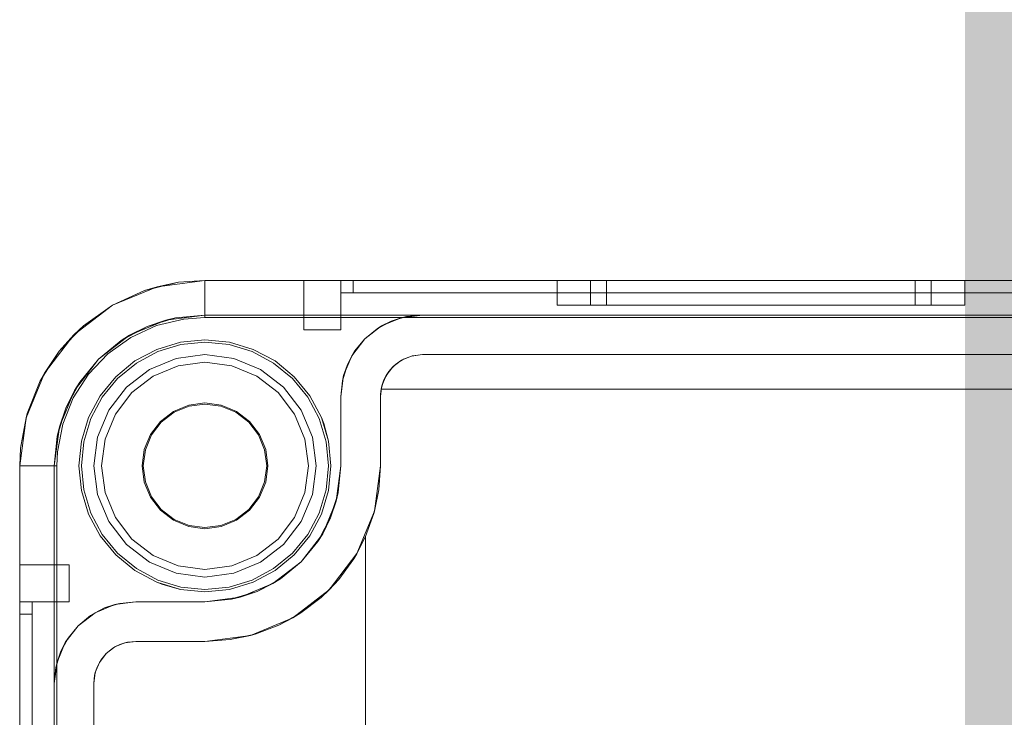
# Model space of a CAD drawing. Extents: x -620 to 300, y 62 to 1112.
# Tile 133 of 235: x 38.617 to 39.414, y 367.752 to 368.316. Entities that reach past the tile are written whole.
import ezdxf

# ---------------------------------------------------------------- set-up
doc = ezdxf.new("R2010")
doc.units = 0
doc.layers.get('0').update_dxf_attribs({"lineweight": 13})
doc.layers.add('iwb_Layout BA_Markierung', color=7, linetype='Continuous', lineweight=9, true_color=0xbadcdc)

# ---------------------------------------------------------------- blocks, each defined once
blk = doc.blocks.new('Polygon-A06CPVDVL0')
at = {"color": 0, "linetype": 'ByBlock', "lineweight": -2, "ltscale": 0.13}
blk.add_solid([(39.42985, 86.61637), (39.26277, 1083.81353), (76.50095, 86.51767), (76.50095, 1083.81353)], dxfattribs=at)
blk = doc.blocks.new('Blockreferenz-A06CPVKYL0')
at = {"color": 9, "linetype": 'ByBlock', "lineweight": -2, "ltscale": 0.13, "true_color": 0xc1c9c4}
for p, q in [((38.71836, 368.09705), (38.74608, 368.10377)), ((38.76742, 368.1053), (38.7286, 368.10019)), ((38.74608, 368.10377), (38.7286, 368.10019)), ((38.76742, 368.1053), (38.74608, 368.10377)), ((38.74608, 368.10377), (38.76742, 368.1053)), ((41.06742, 368.1053), (38.76742, 368.1053)), ((41.06742, 368.1053), (38.76742, 368.1053)), ((38.76742, 368.1053), (38.76742, 368.1053)), ((38.76742, 368.10479), (38.76742, 368.1053)), ((38.76742, 368.10327), (38.76742, 368.10479)), ((38.76742, 368.10081), (38.76742, 368.10327)), ((38.76742, 368.09747), (38.76742, 368.10081)), ((38.84844, 368.1053), (38.84742, 368.1053)), ((38.84742, 368.1053), (38.84742, 368.0653)), ((38.84742, 368.1053), (38.84742, 368.1053)), ((38.84742, 368.1053), (38.84742, 368.0653)), ((38.84742, 368.1053), (38.84844, 368.1053)), ((38.85144, 368.1053), (38.84844, 368.1053)), ((38.84844, 368.1053), (38.85144, 368.1053)), ((38.85621, 368.1053), (38.85144, 368.1053)), ((38.85144, 368.1053), (38.85621, 368.1053)), ((38.86242, 368.1053), (38.85621, 368.1053)), ((38.85621, 368.1053), (38.86242, 368.1053)), ((38.86966, 368.1053), (38.86242, 368.1053)), ((38.86242, 368.1053), (38.86966, 368.1053)), ((38.87742, 368.1053), (38.86966, 368.1053)), ((38.86966, 368.1053), (38.87742, 368.1053)), ((38.87776, 368.1053), (38.87742, 368.1053)), ((38.87742, 368.1053), (38.87742, 368.1003)), ((38.87742, 368.0953), (38.87742, 368.1053)), ((39.91742, 368.1053), (38.87742, 368.1053)), ((38.87742, 368.1053), (38.87742, 368.1053)), ((38.87742, 368.1053), (38.87742, 368.1003)), ((38.87742, 368.1053), (38.87776, 368.1053)), ((38.87742, 368.1053), (39.91742, 368.1053)), ((38.87742, 368.0953), (38.87742, 368.1053)), ((38.87742, 368.1003), (38.87742, 368.0953)), ((38.87742, 368.1003), (38.87742, 368.0953)), ((38.87876, 368.1053), (38.87776, 368.1053)), ((38.87776, 368.1053), (38.87876, 368.1053)), ((38.88035, 368.1053), (38.87876, 368.1053)), ((38.87876, 368.1053), (38.88035, 368.1053)), ((38.88242, 368.1053), (38.88035, 368.1053)), ((38.88035, 368.1053), (38.88242, 368.1053)), ((38.88483, 368.1053), (38.88242, 368.1053)), ((38.88242, 368.1053), (38.88483, 368.1053)), ((38.88742, 368.1053), (38.88483, 368.1053)), ((38.88483, 368.1053), (38.88742, 368.1053)), ((38.88742, 368.1003), (38.88742, 368.1053)), ((40.94742, 368.1053), (38.88742, 368.1053)), ((38.88742, 368.1053), (38.88742, 368.1003)), ((38.88742, 368.1053), (40.94742, 368.1053)), ((38.88742, 368.0953), (38.88742, 368.1003)), ((38.88742, 368.1003), (38.88742, 368.0953)), ((39.05242, 368.1053), (39.05242, 368.0853)), ((39.05804, 368.1053), (39.05242, 368.1053)), ((39.05242, 368.1053), (39.05804, 368.1053)), ((39.07453, 368.1053), (39.05804, 368.1053)), ((39.05804, 368.1053), (39.07453, 368.1053)), ((39.10075, 368.1053), (39.07453, 368.1053)), ((39.07453, 368.1053), (39.10075, 368.1053)), ((39.07952, 368.1053), (39.07952, 368.0853)), ((39.08217, 368.1053), (39.07952, 368.1053)), ((39.07952, 368.1053), (39.08217, 368.1053)), ((39.09002, 368.1053), (39.08217, 368.1053)), ((39.08217, 368.1053), (39.09002, 368.1053)), ((39.10276, 368.1053), (39.09002, 368.1053)), ((39.09002, 368.1053), (39.10276, 368.1053)), ((39.09242, 368.1053), (39.09242, 368.0853)), ((39.09482, 368.1053), (39.09242, 368.1053)), ((39.09242, 368.1053), (39.09482, 368.1053)), ((39.10194, 368.1053), (39.09482, 368.1053)), ((39.09482, 368.1053), (39.10194, 368.1053)), ((39.13492, 368.1053), (39.10075, 368.1053)), ((39.10075, 368.1053), (39.13492, 368.1053)), ((39.11349, 368.1053), (39.10194, 368.1053)), ((39.10194, 368.1053), (39.11349, 368.1053)), ((39.11991, 368.1053), (39.10276, 368.1053)), ((39.10276, 368.1053), (39.11991, 368.1053)), ((39.12903, 368.1053), (39.11349, 368.1053)), ((39.11349, 368.1053), (39.12903, 368.1053)), ((39.14081, 368.1053), (39.11991, 368.1053)), ((39.11991, 368.1053), (39.14081, 368.1053)), ((39.14798, 368.1053), (39.12903, 368.1053)), ((39.12903, 368.1053), (39.14798, 368.1053)), ((39.17472, 368.1053), (39.13492, 368.1053)), ((39.13492, 368.1053), (39.17472, 368.1053)), ((39.16465, 368.1053), (39.14081, 368.1053)), ((39.14081, 368.1053), (39.16465, 368.1053)), ((39.16959, 368.1053), (39.14798, 368.1053)), ((39.14798, 368.1053), (39.16959, 368.1053)), ((39.19052, 368.1053), (39.16465, 368.1053)), ((39.16465, 368.1053), (39.19052, 368.1053)), ((39.19304, 368.1053), (39.16959, 368.1053)), ((39.16959, 368.1053), (39.19304, 368.1053)), ((39.21742, 368.1053), (39.17472, 368.1053)), ((39.17472, 368.1053), (39.21742, 368.1053)), ((39.21742, 368.1053), (39.19052, 368.1053)), ((39.19052, 368.1053), (39.21742, 368.1053)), ((39.21742, 368.1053), (39.19304, 368.1053)), ((39.19304, 368.1053), (39.21742, 368.1053)), ((39.24433, 368.1053), (39.21742, 368.1053)), ((39.26013, 368.1053), (39.21742, 368.1053)), ((39.24181, 368.1053), (39.21742, 368.1053)), ((39.21742, 368.1053), (39.24433, 368.1053)), ((39.21742, 368.1053), (39.26013, 368.1053)), ((39.21742, 368.1053), (39.24181, 368.1053)), ((39.26526, 368.1053), (39.24181, 368.1053)), ((39.24181, 368.1053), (39.26526, 368.1053)), ((39.27019, 368.1053), (39.24433, 368.1053)), ((39.24433, 368.1053), (39.27019, 368.1053)), ((39.29992, 368.1053), (39.26013, 368.1053)), ((39.26013, 368.1053), (39.29992, 368.1053)), ((39.28687, 368.1053), (39.26526, 368.1053)), ((39.26526, 368.1053), (39.28687, 368.1053)), ((39.29404, 368.1053), (39.27019, 368.1053)), ((39.27019, 368.1053), (39.29404, 368.1053)), ((39.30581, 368.1053), (39.28687, 368.1053)), ((39.28687, 368.1053), (39.30581, 368.1053)), ((39.31493, 368.1053), (39.29404, 368.1053)), ((39.29404, 368.1053), (39.31493, 368.1053)), ((39.33409, 368.1053), (39.29992, 368.1053)), ((39.29992, 368.1053), (39.33409, 368.1053)), ((39.32136, 368.1053), (39.30581, 368.1053)), ((39.30581, 368.1053), (39.32136, 368.1053)), ((39.33208, 368.1053), (39.31493, 368.1053)), ((39.31493, 368.1053), (39.33208, 368.1053)), ((39.33291, 368.1053), (39.32136, 368.1053)), ((39.32136, 368.1053), (39.33291, 368.1053)), ((39.34483, 368.1053), (39.33208, 368.1053)), ((39.33208, 368.1053), (39.34483, 368.1053)), ((39.34002, 368.1053), (39.33291, 368.1053)), ((39.33291, 368.1053), (39.34002, 368.1053)), ((39.36032, 368.1053), (39.33409, 368.1053)), ((39.33409, 368.1053), (39.36032, 368.1053)), ((39.34242, 368.1053), (39.34002, 368.1053)), ((39.34002, 368.1053), (39.34242, 368.1053)), ((39.34242, 368.0853), (39.34242, 368.1053)), ((39.35267, 368.1053), (39.34483, 368.1053)), ((39.34483, 368.1053), (39.35267, 368.1053)), ((39.35532, 368.1053), (39.35267, 368.1053)), ((39.35267, 368.1053), (39.35532, 368.1053)), ((39.35532, 368.0853), (39.35532, 368.1053)), ((39.3768, 368.1053), (39.36032, 368.1053)), ((39.36032, 368.1053), (39.3768, 368.1053)), ((39.38242, 368.1053), (39.3768, 368.1053)), ((39.3768, 368.1053), (39.38242, 368.1053)), ((39.38242, 368.0853), (39.38242, 368.1053)), ((38.7286, 368.10019), (38.69242, 368.0852)), ((38.71836, 368.09705), (38.69242, 368.0852)), ((38.69242, 368.0852), (38.71836, 368.09705)), ((38.7286, 368.10019), (38.71836, 368.09705)), ((38.76742, 368.09338), (38.76742, 368.09747)), ((38.76742, 368.08867), (38.76742, 368.09338)), ((38.87742, 368.0953), (38.87761, 368.0953)), ((38.87742, 368.0653), (38.87742, 368.0953)), ((38.87742, 368.0953), (39.91742, 368.0953)), ((38.87742, 368.0953), (38.87742, 368.0953)), ((38.87742, 368.0953), (39.91742, 368.0953)), ((38.87742, 368.0653), (38.87742, 368.0953)), ((38.87742, 368.0953), (38.87742, 368.0953)), ((38.87742, 368.0953), (38.87742, 368.0953)), ((38.87742, 368.0953), (38.87742, 368.0953)), ((38.87742, 368.0953), (38.87742, 368.0953)), ((38.87742, 368.0953), (38.87742, 368.0953)), ((38.87761, 368.0953), (38.87742, 368.0953)), ((38.87761, 368.0953), (38.87818, 368.0953)), ((38.87818, 368.0953), (38.87761, 368.0953)), ((38.87818, 368.0953), (38.87911, 368.0953)), ((38.87911, 368.0953), (38.87818, 368.0953)), ((38.87911, 368.0953), (38.88035, 368.0953)), ((38.88035, 368.0953), (38.87911, 368.0953)), ((38.88035, 368.0953), (38.88187, 368.0953)), ((38.88187, 368.0953), (38.88035, 368.0953)), ((38.88187, 368.0953), (38.8836, 368.0953)), ((38.8836, 368.0953), (38.88187, 368.0953)), ((38.8836, 368.0953), (38.88547, 368.0953)), ((38.88547, 368.0953), (38.8836, 368.0953)), ((38.88547, 368.0953), (38.88742, 368.0953)), ((38.88742, 368.0953), (38.88547, 368.0953)), ((38.88742, 368.0953), (40.94742, 368.0953)), ((40.94742, 368.0953), (38.88742, 368.0953)), ((38.69242, 368.0852), (38.66136, 368.06137)), ((38.69242, 368.0852), (38.66919, 368.06866)), ((38.66919, 368.06866), (38.69242, 368.0852)), ((38.76742, 368.08351), (38.76742, 368.08867)), ((39.05242, 368.0853), (39.05804, 368.0853)), ((39.05242, 368.0853), (39.05804, 368.0853)), ((39.05804, 368.0853), (39.07453, 368.0853)), ((39.05804, 368.0853), (39.07453, 368.0853)), ((39.07453, 368.0853), (39.10075, 368.0853)), ((39.07453, 368.0853), (39.10075, 368.0853)), ((39.07952, 368.0853), (39.08422, 368.0853)), ((39.07952, 368.0853), (39.08422, 368.0853)), ((39.08422, 368.0853), (39.098, 368.0853)), ((39.08422, 368.0853), (39.098, 368.0853)), ((39.09242, 368.0853), (39.09668, 368.0853)), ((39.09242, 368.0853), (39.09668, 368.0853)), ((39.09668, 368.0853), (39.10917, 368.0853)), ((39.09668, 368.0853), (39.10917, 368.0853)), ((39.098, 368.0853), (39.11991, 368.0853)), ((39.098, 368.0853), (39.11991, 368.0853)), ((39.10075, 368.0853), (39.13492, 368.0853)), ((39.10075, 368.0853), (39.13492, 368.0853)), ((39.10917, 368.0853), (39.12903, 368.0853)), ((39.10917, 368.0853), (39.12903, 368.0853)), ((39.11991, 368.0853), (39.14847, 368.0853)), ((39.11991, 368.0853), (39.14847, 368.0853)), ((39.12903, 368.0853), (39.15492, 368.0853)), ((39.12903, 368.0853), (39.15492, 368.0853)), ((39.13492, 368.0853), (39.17472, 368.0853)), ((39.13492, 368.0853), (39.17472, 368.0853)), ((39.14847, 368.0853), (39.18173, 368.0853)), ((39.14847, 368.0853), (39.18173, 368.0853)), ((39.15492, 368.0853), (39.18507, 368.0853)), ((39.15492, 368.0853), (39.18507, 368.0853)), ((39.17472, 368.0853), (39.21742, 368.0853)), ((39.17472, 368.0853), (39.21742, 368.0853)), ((39.18173, 368.0853), (39.21742, 368.0853)), ((39.18173, 368.0853), (39.21742, 368.0853)), ((39.18507, 368.0853), (39.21742, 368.0853)), ((39.18507, 368.0853), (39.21742, 368.0853)), ((39.21742, 368.0853), (39.25311, 368.0853)), ((39.21742, 368.0853), (39.26013, 368.0853)), ((39.21742, 368.0853), (39.24977, 368.0853)), ((39.21742, 368.0853), (39.26013, 368.0853)), ((39.21742, 368.0853), (39.25311, 368.0853)), ((39.21742, 368.0853), (39.24977, 368.0853)), ((39.24977, 368.0853), (39.27992, 368.0853)), ((39.24977, 368.0853), (39.27992, 368.0853)), ((39.25311, 368.0853), (39.28637, 368.0853)), ((39.25311, 368.0853), (39.28637, 368.0853)), ((39.26013, 368.0853), (39.29992, 368.0853)), ((39.26013, 368.0853), (39.29992, 368.0853)), ((39.27992, 368.0853), (39.30581, 368.0853)), ((39.27992, 368.0853), (39.30581, 368.0853)), ((39.28637, 368.0853), (39.31493, 368.0853)), ((39.28637, 368.0853), (39.31493, 368.0853)), ((39.29992, 368.0853), (39.33409, 368.0853)), ((39.29992, 368.0853), (39.33409, 368.0853)), ((39.30581, 368.0853), (39.32568, 368.0853)), ((39.30581, 368.0853), (39.32568, 368.0853)), ((39.31493, 368.0853), (39.33685, 368.0853)), ((39.31493, 368.0853), (39.33685, 368.0853)), ((39.32568, 368.0853), (39.33816, 368.0853)), ((39.32568, 368.0853), (39.33816, 368.0853)), ((39.33409, 368.0853), (39.36032, 368.0853)), ((39.33409, 368.0853), (39.36032, 368.0853)), ((39.33685, 368.0853), (39.35062, 368.0853)), ((39.33685, 368.0853), (39.35062, 368.0853)), ((39.33816, 368.0853), (39.34242, 368.0853)), ((39.33816, 368.0853), (39.34242, 368.0853)), ((39.35062, 368.0853), (39.35532, 368.0853)), ((39.35062, 368.0853), (39.35532, 368.0853)), ((39.36032, 368.0853), (39.3768, 368.0853)), ((39.36032, 368.0853), (39.3768, 368.0853)), ((39.3768, 368.0853), (39.38242, 368.0853)), ((39.3768, 368.0853), (39.38242, 368.0853)), ((38.73585, 368.07314), (38.76742, 368.0773)), ((38.76742, 368.0773), (38.74362, 368.07495)), ((38.76742, 368.07807), (38.76742, 368.08351)), ((38.76742, 368.0753), (38.76742, 368.07807)), ((38.76742, 368.0773), (41.06742, 368.0773)), ((38.94342, 368.0773), (38.76742, 368.0773)), ((38.76742, 368.0773), (38.76742, 368.0773)), ((38.94342, 368.0773), (38.92634, 368.07505)), ((38.93055, 368.07603), (38.94342, 368.0773)), ((38.94342, 368.0773), (38.93055, 368.07603)), ((40.89142, 368.0773), (38.94342, 368.0773)), ((38.94342, 368.0773), (38.94342, 368.0773)), ((38.64951, 368.04802), (38.66919, 368.06866)), ((38.66919, 368.06866), (38.66136, 368.06137)), ((38.70642, 368.06095), (38.73585, 368.07314)), ((38.70742, 368.05922), (38.72817, 368.0687)), ((38.72073, 368.06801), (38.74362, 368.07495)), ((38.73585, 368.07314), (38.72073, 368.06801)), ((38.72817, 368.0687), (38.75034, 368.07408)), ((38.74362, 368.07495), (38.73585, 368.07314)), ((38.75034, 368.07408), (38.76742, 368.0753)), ((38.76742, 368.0753), (39.61742, 368.0753)), ((38.91042, 368.06846), (38.89675, 368.05797)), ((38.90675, 368.06618), (38.91817, 368.07228)), ((38.91042, 368.06846), (38.90675, 368.06618)), ((38.92634, 368.07505), (38.91042, 368.06846)), ((38.91817, 368.07228), (38.91042, 368.06846)), ((38.91817, 368.07228), (38.93055, 368.07603)), ((38.92634, 368.07505), (38.91817, 368.07228)), ((38.93055, 368.07603), (38.92634, 368.07505)), ((38.66136, 368.06137), (38.63752, 368.0303)), ((38.66136, 368.06137), (38.64951, 368.04802)), ((38.68116, 368.04157), (38.70642, 368.06095)), ((38.69964, 368.05674), (38.72073, 368.06801)), ((38.70642, 368.06095), (38.69964, 368.05674)), ((38.72073, 368.06801), (38.70642, 368.06095)), ((38.84742, 368.0653), (38.84844, 368.0653)), ((38.84742, 368.0653), (38.84844, 368.0653)), ((38.84742, 368.0653), (38.84742, 368.0653)), ((38.84844, 368.0653), (38.85144, 368.0653)), ((38.84844, 368.0653), (38.85144, 368.0653)), ((38.85144, 368.0653), (38.85621, 368.0653)), ((38.85144, 368.0653), (38.85621, 368.0653)), ((38.85621, 368.0653), (38.86242, 368.0653)), ((38.85621, 368.0653), (38.86242, 368.0653)), ((38.86242, 368.0653), (38.86966, 368.0653)), ((38.86242, 368.0653), (38.86966, 368.0653)), ((38.86966, 368.0653), (38.87742, 368.0653)), ((38.86966, 368.0653), (38.87742, 368.0653)), ((38.87742, 368.0653), (38.87742, 368.0653)), ((38.89675, 368.05797), (38.90675, 368.06618)), ((38.90675, 368.06618), (38.89675, 368.05797)), ((38.69964, 368.05674), (38.68116, 368.04157)), ((38.68884, 368.04599), (38.70742, 368.05922)), ((38.74752, 368.05534), (38.72839, 368.04953)), ((38.72839, 368.04953), (38.74752, 368.05534)), ((38.74791, 368.05338), (38.72915, 368.04769)), ((38.76742, 368.0573), (38.74752, 368.05534)), ((38.74752, 368.05534), (38.76742, 368.0573)), ((38.76742, 368.0553), (38.74791, 368.05338)), ((38.78732, 368.05534), (38.76742, 368.0573)), ((38.76742, 368.0573), (38.78732, 368.05534)), ((38.78693, 368.05338), (38.76742, 368.0553)), ((38.80569, 368.04769), (38.78693, 368.05338)), ((38.80646, 368.04953), (38.78732, 368.05534)), ((38.78732, 368.05534), (38.80646, 368.04953)), ((38.89675, 368.05797), (38.88626, 368.0443)), ((38.88855, 368.04797), (38.89675, 368.05797)), ((38.89675, 368.05797), (38.88855, 368.04797)), ((38.6341, 368.02403), (38.64951, 368.04802)), ((38.64951, 368.04802), (38.63752, 368.0303)), ((38.6731, 368.02948), (38.68884, 368.04599)), ((38.72839, 368.04953), (38.71075, 368.04011)), ((38.71075, 368.04011), (38.72839, 368.04953)), ((38.72915, 368.04769), (38.71187, 368.03845)), ((38.76742, 368.0453), (38.74413, 368.04223)), ((38.76742, 368.0453), (38.74413, 368.04223)), ((38.79072, 368.04223), (38.76742, 368.0453)), ((38.79072, 368.04223), (38.76742, 368.0453)), ((38.82298, 368.03845), (38.80569, 368.04769)), ((38.82409, 368.04011), (38.80646, 368.04953)), ((38.80646, 368.04953), (38.82409, 368.04011)), ((38.88245, 368.03656), (38.88855, 368.04797)), ((38.88855, 368.04797), (38.88626, 368.0443)), ((38.93462, 368.04414), (38.94342, 368.0453)), ((38.94342, 368.0453), (38.9356, 368.04439)), ((38.94342, 368.0453), (40.89142, 368.0453)), ((39.65242, 368.0453), (38.94342, 368.0453)), ((38.94342, 368.0453), (38.94342, 368.0453)), ((38.66177, 368.0163), (38.68116, 368.04157)), ((38.68116, 368.04157), (38.66598, 368.02308)), ((38.71075, 368.04011), (38.6953, 368.02742)), ((38.6953, 368.02742), (38.71075, 368.04011)), ((38.71187, 368.03845), (38.69671, 368.02601)), ((38.74413, 368.04223), (38.72242, 368.03324)), ((38.74413, 368.04223), (38.72242, 368.03324)), ((38.76742, 368.03906), (38.74574, 368.03621)), ((38.74574, 368.03621), (38.76742, 368.03906)), ((38.7891, 368.03621), (38.76742, 368.03906)), ((38.76742, 368.03906), (38.7891, 368.03621)), ((38.81242, 368.03324), (38.79072, 368.04223)), ((38.81242, 368.03324), (38.79072, 368.04223)), ((38.83813, 368.02601), (38.82298, 368.03845)), ((38.83955, 368.02742), (38.82409, 368.04011)), ((38.82409, 368.04011), (38.83955, 368.02742)), ((38.87869, 368.02418), (38.88245, 368.03656)), ((38.88626, 368.0443), (38.87967, 368.02838)), ((38.88245, 368.03656), (38.87967, 368.02838)), ((38.88626, 368.0443), (38.88245, 368.03656)), ((38.91938, 368.03534), (38.92642, 368.04074)), ((38.9216, 368.03738), (38.91938, 368.03534)), ((38.92047, 368.03618), (38.9216, 368.03738)), ((38.92642, 368.04074), (38.9216, 368.03738)), ((38.9216, 368.03738), (38.92456, 368.03931)), ((38.92456, 368.03931), (38.92728, 368.0411)), ((38.92642, 368.04074), (38.93462, 368.04414)), ((38.92819, 368.0417), (38.92642, 368.04074)), ((38.92728, 368.0411), (38.92819, 368.0417)), ((38.93462, 368.04414), (38.92819, 368.0417)), ((38.92819, 368.0417), (38.9325, 368.04326)), ((38.9325, 368.04326), (38.93509, 368.0442)), ((38.9356, 368.04439), (38.93462, 368.04414)), ((38.93509, 368.0442), (38.9356, 368.04439)), ((38.63752, 368.0303), (38.62253, 367.99412)), ((38.63752, 368.0303), (38.6341, 368.02403)), ((38.66076, 368.01029), (38.6731, 368.02948)), ((38.72242, 368.03324), (38.70378, 368.01894)), ((38.72242, 368.03324), (38.70378, 368.01894)), ((38.74574, 368.03621), (38.72554, 368.02784)), ((38.72554, 368.02784), (38.74574, 368.03621)), ((38.8093, 368.02784), (38.7891, 368.03621)), ((38.7891, 368.03621), (38.8093, 368.02784)), ((38.83106, 368.01894), (38.81242, 368.03324)), ((38.83106, 368.01894), (38.81242, 368.03324)), ((38.91332, 368.02671), (38.91506, 368.02971)), ((38.91398, 368.0283), (38.91938, 368.03534)), ((38.91619, 368.03165), (38.91398, 368.0283)), ((38.91506, 368.02971), (38.91619, 368.03165)), ((38.91938, 368.03534), (38.91619, 368.03165)), ((38.91619, 368.03165), (38.91811, 368.03368)), ((38.91811, 368.03368), (38.92047, 368.03618)), ((38.6341, 368.02403), (38.6235, 367.99756)), ((38.65471, 368.00199), (38.66598, 368.02308)), ((38.66598, 368.02308), (38.66177, 368.0163)), ((38.6953, 368.02742), (38.68261, 368.01197)), ((38.68261, 368.01197), (38.6953, 368.02742)), ((38.69671, 368.02601), (38.68428, 368.01086)), ((38.72554, 368.02784), (38.7082, 368.01453)), ((38.7082, 368.01453), (38.72554, 368.02784)), ((38.82665, 368.01453), (38.8093, 368.02784)), ((38.8093, 368.02784), (38.82665, 368.01453)), ((38.85057, 368.01086), (38.83813, 368.02601)), ((38.85223, 368.01197), (38.83955, 368.02742)), ((38.83955, 368.02742), (38.85223, 368.01197)), ((38.87967, 368.02838), (38.87742, 368.0113)), ((38.87742, 368.0113), (38.87869, 368.02418)), ((38.87869, 368.02418), (38.87742, 368.0113)), ((38.87967, 368.02838), (38.87869, 368.02418)), ((38.91224, 368.02484), (38.90996, 368.0173)), ((38.91041, 368.0188), (38.9114, 368.02208)), ((38.91058, 368.0201), (38.91398, 368.0283)), ((38.91224, 368.02484), (38.91058, 368.0201)), ((38.9114, 368.02208), (38.91224, 368.02484)), ((38.91398, 368.0283), (38.91224, 368.02484)), ((38.91224, 368.02484), (38.91332, 368.02671)), ((38.64958, 367.98688), (38.66177, 368.0163)), ((38.66177, 368.0163), (38.65471, 368.00199)), ((38.70378, 368.01894), (38.68948, 368.0003)), ((38.70378, 368.01894), (38.68948, 368.0003)), ((38.7082, 368.01453), (38.69488, 367.99718)), ((38.69488, 367.99718), (38.7082, 368.01453)), ((38.83996, 367.99718), (38.82665, 368.01453)), ((38.82665, 368.01453), (38.83996, 367.99718)), ((38.84536, 368.0003), (38.83106, 368.01894)), ((38.84536, 368.0003), (38.83106, 368.01894)), ((38.90942, 368.0113), (38.91058, 368.0201)), ((38.90948, 368.01331), (38.90942, 368.0113)), ((38.90966, 368.01531), (38.90948, 368.01331)), ((38.90996, 368.0173), (38.90966, 368.01531)), ((38.91058, 368.0201), (38.90996, 368.0173)), ((38.90996, 368.0173), (38.91041, 368.0188)), ((38.91021, 368.0173), (38.90996, 368.0173)), ((38.90996, 368.0173), (39.65242, 368.0173)), ((38.90996, 368.0173), (38.90996, 368.0173)), ((39.65242, 368.0173), (38.91021, 368.0173)), ((38.65228, 367.98911), (38.66076, 368.01029)), ((38.68261, 368.01197), (38.67319, 367.99433)), ((38.67319, 367.99433), (38.68261, 368.01197)), ((38.68428, 368.01086), (38.67503, 367.99357)), ((38.76742, 368.00617), (38.75426, 368.00444)), ((38.75448, 368.0036), (38.76742, 368.0053)), ((38.78059, 368.00444), (38.76742, 368.00617)), ((38.76742, 368.0053), (38.78036, 368.0036)), ((38.85981, 367.99357), (38.85057, 368.01086)), ((38.86166, 367.99433), (38.85223, 368.01197)), ((38.85223, 368.01197), (38.86166, 367.99433)), ((38.87742, 368.0113), (38.87742, 367.9553)), ((38.87742, 367.99433), (38.87742, 368.0113)), ((38.87742, 368.0113), (38.87742, 368.0113)), ((38.90942, 368.0113), (38.90942, 367.9553)), ((38.90942, 367.9553), (38.90942, 368.0113)), ((38.90942, 368.0113), (38.90942, 368.0113)), ((38.6181, 367.96956), (38.6235, 367.99756)), ((38.6235, 367.99756), (38.62253, 367.99412)), ((38.64777, 367.9791), (38.65471, 368.00199)), ((38.65471, 368.00199), (38.64958, 367.98688)), ((38.68948, 368.0003), (38.68049, 367.97859)), ((38.68948, 368.0003), (38.68049, 367.97859)), ((38.69488, 367.99718), (38.68652, 367.97698)), ((38.68652, 367.97698), (38.69488, 367.99718)), ((38.74199, 367.99936), (38.73145, 367.99127)), ((38.73207, 367.99065), (38.74242, 367.9986)), ((38.75426, 368.00444), (38.74199, 367.99936)), ((38.74242, 367.9986), (38.75448, 368.0036)), ((38.78036, 368.0036), (38.79242, 367.9986)), ((38.79286, 367.99936), (38.78059, 368.00444)), ((38.79242, 367.9986), (38.80278, 367.99065)), ((38.80339, 367.99127), (38.79286, 367.99936)), ((38.84833, 367.97698), (38.83996, 367.99718)), ((38.83996, 367.99718), (38.84833, 367.97698)), ((38.85436, 367.97859), (38.84536, 368.0003)), ((38.85436, 367.97859), (38.84536, 368.0003)), ((38.62253, 367.99412), (38.61742, 367.9553)), ((38.62253, 367.99412), (38.6181, 367.96956)), ((38.64797, 367.96671), (38.65228, 367.98911)), ((38.67319, 367.99433), (38.66738, 367.9752)), ((38.66738, 367.9752), (38.67319, 367.99433)), ((38.67503, 367.99357), (38.66934, 367.97481)), ((38.73145, 367.99127), (38.72337, 367.98074)), ((38.72412, 367.9803), (38.73207, 367.99065)), ((38.80278, 367.99065), (38.81072, 367.9803)), ((38.81148, 367.98074), (38.80339, 367.99127)), ((38.8655, 367.97481), (38.85981, 367.99357)), ((38.86746, 367.9752), (38.86166, 367.99433)), ((38.86355, 367.98941), (38.86166, 367.99433)), ((38.86166, 367.99433), (38.86355, 367.98941)), ((38.86746, 367.9752), (38.86355, 367.98941)), ((38.86355, 367.98941), (38.86746, 367.9752)), ((38.87742, 367.9752), (38.87742, 367.99433)), ((38.64542, 367.9553), (38.64958, 367.98688)), ((38.64958, 367.98688), (38.64777, 367.9791)), ((38.64777, 367.9791), (38.64542, 367.9553)), ((38.66738, 367.9752), (38.66542, 367.9553)), ((38.66542, 367.9553), (38.66738, 367.9752)), ((38.66934, 367.97481), (38.66742, 367.9553)), ((38.68049, 367.97859), (38.67742, 367.9553)), ((38.68049, 367.97859), (38.67742, 367.9553)), ((38.68652, 367.97698), (38.68366, 367.9553)), ((38.68366, 367.9553), (38.68652, 367.97698)), ((38.72337, 367.98074), (38.71828, 367.96847)), ((38.71913, 367.96824), (38.72412, 367.9803)), ((38.81072, 367.9803), (38.81572, 367.96824)), ((38.81656, 367.96847), (38.81148, 367.98074)), ((38.85118, 367.9553), (38.84833, 367.97698)), ((38.84833, 367.97698), (38.85118, 367.9553)), ((38.85742, 367.9553), (38.85436, 367.97859)), ((38.85742, 367.9553), (38.85436, 367.97859)), ((38.86742, 367.9553), (38.8655, 367.97481)), ((38.86942, 367.9553), (38.86746, 367.9752)), ((38.86746, 367.9752), (38.86942, 367.9553)), ((38.87742, 367.9553), (38.87742, 367.9752)), ((38.6181, 367.96956), (38.61742, 367.9553)), ((38.61742, 367.9553), (38.6181, 367.96956)), ((38.64742, 367.9553), (38.64797, 367.96671)), ((38.71828, 367.96847), (38.71655, 367.9553)), ((38.71742, 367.9553), (38.71913, 367.96824)), ((38.81572, 367.96824), (38.81742, 367.9553)), ((38.81829, 367.9553), (38.81656, 367.96847)), ((38.61742, 367.9553), (38.61742, 364.6553)), ((38.61742, 367.9553), (38.61793, 367.9553)), ((38.61742, 364.6553), (38.61742, 367.9553)), ((38.61742, 367.9553), (38.61742, 367.9553)), ((38.61793, 367.9553), (38.61945, 367.9553)), ((38.61945, 367.9553), (38.62192, 367.9553)), ((38.62192, 367.9553), (38.62525, 367.9553)), ((38.62525, 367.9553), (38.62934, 367.9553)), ((38.62934, 367.9553), (38.63405, 367.9553)), ((38.63405, 367.9553), (38.63921, 367.9553)), ((38.63921, 367.9553), (38.64465, 367.9553)), ((38.64465, 367.9553), (38.64742, 367.9553)), ((38.64542, 364.6553), (38.64542, 367.9553)), ((38.64542, 367.9553), (38.64542, 367.7793)), ((38.64542, 367.9553), (38.64542, 367.9553)), ((38.64742, 366.6053), (38.64742, 367.9553)), ((38.66542, 367.9553), (38.66738, 367.9354)), ((38.66738, 367.9354), (38.66542, 367.9553)), ((38.66742, 367.9553), (38.66934, 367.93579)), ((38.67742, 367.9553), (38.68049, 367.93201)), ((38.67742, 367.9553), (38.68049, 367.93201)), ((38.68366, 367.9553), (38.68652, 367.93362)), ((38.68652, 367.93362), (38.68366, 367.9553)), ((38.71655, 367.9553), (38.71828, 367.94213)), ((38.71913, 367.94236), (38.71742, 367.9553)), ((38.81742, 367.9553), (38.81572, 367.94236)), ((38.81656, 367.94213), (38.81829, 367.9553)), ((38.84833, 367.93362), (38.85118, 367.9553)), ((38.85118, 367.9553), (38.84833, 367.93362)), ((38.85436, 367.93201), (38.85742, 367.9553)), ((38.85436, 367.93201), (38.85742, 367.9553)), ((38.8655, 367.93579), (38.86742, 367.9553)), ((38.86746, 367.9354), (38.86942, 367.9553)), ((38.86942, 367.9553), (38.86746, 367.9354)), ((38.87742, 367.9553), (38.87367, 367.92683)), ((38.87531, 367.93384), (38.87742, 367.9553)), ((38.87742, 367.9553), (38.87742, 367.9553)), ((38.90942, 367.9553), (38.90458, 367.91855)), ((38.90942, 367.9553), (38.90807, 367.93576)), ((38.90807, 367.93576), (38.90942, 367.9553)), ((38.90942, 367.9553), (38.90942, 367.9553)), ((38.71828, 367.94213), (38.72337, 367.92986)), ((38.72412, 367.9303), (38.71913, 367.94236)), ((38.81572, 367.94236), (38.81072, 367.9303)), ((38.81148, 367.92986), (38.81656, 367.94213)), ((38.66738, 367.9354), (38.67319, 367.91627)), ((38.67319, 367.91627), (38.66738, 367.9354)), ((38.66934, 367.93579), (38.67503, 367.91703)), ((38.68652, 367.93362), (38.69488, 367.91342)), ((38.69488, 367.91342), (38.68652, 367.93362)), ((38.83996, 367.91342), (38.84833, 367.93362)), ((38.84833, 367.93362), (38.83996, 367.91342)), ((38.85981, 367.91703), (38.8655, 367.93579)), ((38.86166, 367.91627), (38.86746, 367.9354)), ((38.86746, 367.9354), (38.86166, 367.91627)), ((38.87367, 367.92683), (38.87531, 367.93384)), ((38.87405, 367.92969), (38.87531, 367.93384)), ((38.90807, 367.93576), (38.90405, 367.9166)), ((38.90458, 367.91855), (38.90807, 367.93576)), ((38.68049, 367.93201), (38.68948, 367.9103)), ((38.68049, 367.93201), (38.68948, 367.9103)), ((38.72337, 367.92986), (38.73145, 367.91933)), ((38.73207, 367.91994), (38.72412, 367.9303)), ((38.81072, 367.9303), (38.80278, 367.91994)), ((38.80339, 367.91933), (38.81148, 367.92986)), ((38.84536, 367.9103), (38.85436, 367.93201)), ((38.84536, 367.9103), (38.85436, 367.93201)), ((38.87367, 367.92683), (38.86269, 367.9003)), ((38.86905, 367.9132), (38.87367, 367.92683)), ((38.87184, 367.92239), (38.87405, 367.92969)), ((38.67503, 367.91703), (38.68428, 367.89974)), ((38.73145, 367.91933), (38.74199, 367.91124)), ((38.74242, 367.912), (38.73207, 367.91994)), ((38.80278, 367.91994), (38.79242, 367.912)), ((38.79286, 367.91124), (38.80339, 367.91933)), ((38.85057, 367.89974), (38.85981, 367.91703)), ((38.86905, 367.9132), (38.87184, 367.92239)), ((38.90458, 367.91855), (38.8904, 367.8843)), ((38.90405, 367.9166), (38.90458, 367.91855)), ((38.67319, 367.91627), (38.68261, 367.89863)), ((38.68261, 367.89863), (38.67319, 367.91627)), ((38.68948, 367.9103), (38.70378, 367.89166)), ((38.68948, 367.9103), (38.70378, 367.89166)), ((38.69488, 367.91342), (38.7082, 367.89607)), ((38.7082, 367.89607), (38.69488, 367.91342)), ((38.74199, 367.91124), (38.75426, 367.90616)), ((38.75448, 367.907), (38.74242, 367.912)), ((38.79242, 367.912), (38.78036, 367.907)), ((38.78059, 367.90616), (38.79286, 367.91124)), ((38.82665, 367.89607), (38.83996, 367.91342)), ((38.83996, 367.91342), (38.82665, 367.89607)), ((38.83106, 367.89166), (38.84536, 367.9103)), ((38.83106, 367.89166), (38.84536, 367.9103)), ((38.85223, 367.89863), (38.86166, 367.91627)), ((38.86166, 367.91627), (38.85223, 367.89863)), ((38.86269, 367.9003), (38.86905, 367.9132)), ((38.86452, 367.90474), (38.86905, 367.9132)), ((38.90405, 367.9166), (38.89742, 367.89817)), ((38.89742, 367.89817), (38.90405, 367.9166)), ((38.75426, 367.90616), (38.76742, 367.90443)), ((38.76742, 367.9053), (38.75448, 367.907)), ((38.78036, 367.907), (38.76742, 367.9053)), ((38.76742, 367.90443), (38.78059, 367.90616)), ((38.86093, 367.89801), (38.86452, 367.90474)), ((38.68261, 367.89863), (38.6953, 367.88317)), ((38.6953, 367.88317), (38.68261, 367.89863)), ((38.68428, 367.89974), (38.69671, 367.88459)), ((38.7082, 367.89607), (38.72554, 367.88276)), ((38.72554, 367.88276), (38.7082, 367.89607)), ((38.8093, 367.88276), (38.82665, 367.89607)), ((38.82665, 367.89607), (38.8093, 367.88276)), ((38.83813, 367.88459), (38.85057, 367.89974)), ((38.83955, 367.88317), (38.85223, 367.89863)), ((38.85223, 367.89863), (38.83955, 367.88317)), ((38.86269, 367.9003), (38.8452, 367.87752)), ((38.8452, 367.87752), (38.85888, 367.89419)), ((38.85888, 367.89419), (38.86269, 367.9003)), ((38.85888, 367.89419), (38.86093, 367.89801)), ((38.89742, 367.89817), (38.89031, 367.88415)), ((38.8904, 367.8843), (38.89742, 367.89817)), ((38.89742, 367.89817), (38.89742, 367.6853)), ((38.89742, 367.88003), (38.89742, 367.89817)), ((38.89742, 367.89817), (38.89742, 367.89817)), ((38.70378, 367.89166), (38.72242, 367.87736)), ((38.70378, 367.89166), (38.72242, 367.87736)), ((38.81242, 367.87736), (38.83106, 367.89166)), ((38.81242, 367.87736), (38.83106, 367.89166)), ((38.6953, 367.88317), (38.71075, 367.87049)), ((38.71075, 367.87049), (38.6953, 367.88317)), ((38.69671, 367.88459), (38.71187, 367.87215)), ((38.72242, 367.87736), (38.74413, 367.86837)), ((38.72242, 367.87736), (38.74413, 367.86837)), ((38.72554, 367.88276), (38.74574, 367.87439)), ((38.74574, 367.87439), (38.72554, 367.88276)), ((38.7891, 367.87439), (38.8093, 367.88276)), ((38.8093, 367.88276), (38.7891, 367.87439)), ((38.79072, 367.86837), (38.81242, 367.87736)), ((38.79072, 367.86837), (38.81242, 367.87736)), ((38.8452, 367.87752), (38.82242, 367.86004)), ((38.82298, 367.87215), (38.83813, 367.88459)), ((38.82409, 367.87049), (38.83955, 367.88317)), ((38.83955, 367.88317), (38.82409, 367.87049)), ((38.82854, 367.86384), (38.8452, 367.87752)), ((38.8904, 367.8843), (38.86783, 367.85489)), ((38.87573, 367.86347), (38.88783, 367.88003)), ((38.88783, 367.88003), (38.89031, 367.88415)), ((38.89031, 367.88415), (38.8904, 367.8843)), ((38.89742, 367.6853), (38.89742, 367.88003)), ((38.61742, 367.8753), (38.61742, 367.87428)), ((38.65742, 367.8753), (38.61742, 367.8753)), ((38.61742, 367.8753), (38.61742, 367.8753)), ((38.65742, 367.8753), (38.61742, 367.8753)), ((38.61742, 367.87428), (38.61742, 367.8753)), ((38.61742, 367.87428), (38.61742, 367.87128)), ((38.61742, 367.87128), (38.61742, 367.87428)), ((38.61742, 367.87128), (38.61742, 367.86651)), ((38.61742, 367.86651), (38.61742, 367.87128)), ((38.65742, 367.87428), (38.65742, 367.8753)), ((38.65742, 367.87428), (38.65742, 367.8753)), ((38.65742, 367.8753), (38.65742, 367.8753)), ((38.65742, 367.87128), (38.65742, 367.87428)), ((38.65742, 367.87128), (38.65742, 367.87428)), ((38.65742, 367.86651), (38.65742, 367.87128)), ((38.65742, 367.86651), (38.65742, 367.87128)), ((38.71075, 367.87049), (38.72839, 367.86106)), ((38.72839, 367.86106), (38.71075, 367.87049)), ((38.71187, 367.87215), (38.72915, 367.86291)), ((38.74574, 367.87439), (38.76742, 367.87154)), ((38.76742, 367.87154), (38.74574, 367.87439)), ((38.76742, 367.87154), (38.7891, 367.87439)), ((38.7891, 367.87439), (38.76742, 367.87154)), ((38.80569, 367.86291), (38.82298, 367.87215)), ((38.80646, 367.86106), (38.82409, 367.87049)), ((38.82409, 367.87049), (38.80646, 367.86106)), ((38.61742, 367.86651), (38.61742, 367.8603)), ((38.61742, 367.8603), (38.61742, 367.86651)), ((38.65742, 367.8603), (38.65742, 367.86651)), ((38.65742, 367.8603), (38.65742, 367.86651)), ((38.72915, 367.86291), (38.74791, 367.85722)), ((38.74413, 367.86837), (38.76742, 367.8653)), ((38.74413, 367.86837), (38.76742, 367.8653)), ((38.76742, 367.8653), (38.79072, 367.86837)), ((38.76742, 367.8653), (38.79072, 367.86837)), ((38.78693, 367.85722), (38.80569, 367.86291)), ((38.81798, 367.8582), (38.82472, 367.8618)), ((38.82242, 367.86004), (38.82854, 367.86384)), ((38.82472, 367.8618), (38.82854, 367.86384)), ((38.87573, 367.86347), (38.86137, 367.84882)), ((38.86783, 367.85489), (38.87573, 367.86347)), ((38.61742, 367.8603), (38.61742, 367.85306)), ((38.61742, 367.85306), (38.61742, 367.8603)), ((38.65742, 367.85306), (38.65742, 367.8603)), ((38.65742, 367.85306), (38.65742, 367.8603)), ((38.72839, 367.86106), (38.74752, 367.85526)), ((38.72839, 367.86106), (38.73331, 367.85917)), ((38.73331, 367.85917), (38.72839, 367.86106)), ((38.73331, 367.85917), (38.74752, 367.85526)), ((38.74752, 367.85526), (38.73331, 367.85917)), ((38.74752, 367.85526), (38.76742, 367.8533)), ((38.76742, 367.8533), (38.74752, 367.85526)), ((38.74791, 367.85722), (38.76742, 367.8553)), ((38.76742, 367.8553), (38.78693, 367.85722)), ((38.76742, 367.8533), (38.78732, 367.85526)), ((38.78732, 367.85526), (38.76742, 367.8533)), ((38.78732, 367.85526), (38.80646, 367.86106)), ((38.80646, 367.86106), (38.78732, 367.85526)), ((38.82242, 367.86004), (38.79589, 367.84905)), ((38.79589, 367.84905), (38.80952, 367.85367)), ((38.80033, 367.85089), (38.80952, 367.85367)), ((38.80952, 367.85367), (38.82242, 367.86004)), ((38.80952, 367.85367), (38.81798, 367.8582)), ((38.86783, 367.85489), (38.83842, 367.83232)), ((38.86137, 367.84882), (38.86783, 367.85489)), ((38.61742, 367.85306), (38.61742, 367.8453)), ((38.61742, 367.8453), (38.61742, 367.85306)), ((38.61742, 367.8453), (38.61742, 367.84511)), ((38.62242, 367.8453), (38.61742, 367.8453)), ((38.61742, 367.8453), (38.62742, 367.8453)), ((38.61742, 367.8453), (38.61742, 366.3053)), ((38.61742, 367.8453), (38.61742, 367.8453)), ((38.62242, 367.8453), (38.61742, 367.8453)), ((38.61742, 367.84496), (38.61742, 367.8453)), ((38.61742, 366.3053), (38.61742, 367.8453)), ((38.61742, 367.8453), (38.62742, 367.8453)), ((38.62742, 367.8453), (38.62242, 367.8453)), ((38.62742, 367.8453), (38.62242, 367.8453)), ((38.62742, 367.84511), (38.62742, 367.8453)), ((38.62742, 367.8453), (38.65742, 367.8453)), ((38.62742, 366.3053), (38.62742, 367.8453)), ((38.62742, 367.8453), (38.62742, 367.8453)), ((38.62742, 367.84511), (38.62742, 367.8453)), ((38.62742, 367.8453), (38.62742, 367.8453)), ((38.62742, 367.8453), (38.65742, 367.8453)), ((38.62742, 367.8453), (38.62742, 366.3053)), ((38.65742, 367.8453), (38.65742, 367.85306)), ((38.65742, 367.8453), (38.65742, 367.85306)), ((38.65742, 367.8453), (38.65742, 367.8453)), ((38.71142, 367.8453), (38.69434, 367.84305)), ((38.69855, 367.84403), (38.71142, 367.8453)), ((38.71142, 367.8453), (38.69855, 367.84403)), ((38.76742, 367.8453), (38.71142, 367.8453)), ((38.71142, 367.8453), (38.72839, 367.8453)), ((38.71142, 367.8453), (38.71142, 367.8453)), ((38.72839, 367.8453), (38.74752, 367.8453)), ((38.74752, 367.8453), (38.76742, 367.8453)), ((38.79589, 367.84905), (38.76742, 367.8453)), ((38.76742, 367.8453), (38.78888, 367.84741)), ((38.76742, 367.8453), (38.76742, 367.8453)), ((38.78888, 367.84741), (38.79589, 367.84905)), ((38.78888, 367.84741), (38.79303, 367.84867)), ((38.79303, 367.84867), (38.80033, 367.85089)), ((38.84505, 367.83639), (38.86137, 367.84882)), ((38.61742, 367.84511), (38.61742, 367.84454)), ((38.61742, 367.84396), (38.61742, 367.84496)), ((38.61742, 367.84454), (38.61742, 367.84361)), ((38.61742, 367.84237), (38.61742, 367.84396)), ((38.61742, 367.84361), (38.61742, 367.84237)), ((38.61742, 367.84237), (38.61742, 367.84085)), ((38.61742, 367.8403), (38.61742, 367.84237)), ((38.61742, 367.84085), (38.61742, 367.83913)), ((38.61742, 367.83789), (38.61742, 367.8403)), ((38.61742, 367.83913), (38.61742, 367.83725)), ((38.61742, 367.8353), (38.61742, 367.83789)), ((38.62742, 367.84454), (38.62742, 367.84511)), ((38.62742, 367.84454), (38.62742, 367.84511)), ((38.62742, 367.84361), (38.62742, 367.84454)), ((38.62742, 367.84361), (38.62742, 367.84454)), ((38.62742, 367.84237), (38.62742, 367.84361)), ((38.62742, 367.84237), (38.62742, 367.84361)), ((38.62742, 367.84085), (38.62742, 367.84237)), ((38.62742, 367.84085), (38.62742, 367.84237)), ((38.62742, 367.83913), (38.62742, 367.84085)), ((38.62742, 367.83913), (38.62742, 367.84085)), ((38.62742, 367.83725), (38.62742, 367.83913)), ((38.62742, 367.83725), (38.62742, 367.83913)), ((38.67475, 367.83418), (38.68617, 367.84028)), ((38.69434, 367.84305), (38.67842, 367.83646)), ((38.68617, 367.84028), (38.67842, 367.83646)), ((38.68617, 367.84028), (38.69855, 367.84403)), ((38.69434, 367.84305), (38.68617, 367.84028)), ((38.69855, 367.84403), (38.69434, 367.84305)), ((38.61742, 367.83725), (38.61742, 367.8353)), ((38.61742, 367.8353), (38.62242, 367.8353)), ((38.61742, 367.8353), (38.61742, 366.3053)), ((38.62242, 367.8353), (38.61742, 367.8353)), ((38.61742, 364.7753), (38.61742, 367.8353)), ((38.62242, 367.8353), (38.62742, 367.8353)), ((38.62742, 367.8353), (38.62242, 367.8353)), ((38.62742, 367.8353), (38.62742, 367.83725)), ((38.62742, 367.8353), (38.62742, 367.83725)), ((38.62742, 366.3053), (38.62742, 367.8353)), ((38.62742, 364.7753), (38.62742, 367.8353)), ((38.67842, 367.83646), (38.66475, 367.82597)), ((38.66475, 367.82597), (38.67475, 367.83418)), ((38.67475, 367.83418), (38.66475, 367.82597)), ((38.67842, 367.83646), (38.67475, 367.83418)), ((38.83842, 367.83232), (38.80417, 367.81814)), ((38.84505, 367.83639), (38.8271, 367.82645)), ((38.8271, 367.82645), (38.83842, 367.83232)), ((38.83842, 367.83232), (38.84505, 367.83639)), ((38.66475, 367.82597), (38.65426, 367.8123)), ((38.65655, 367.81597), (38.66475, 367.82597)), ((38.66475, 367.82597), (38.65655, 367.81597)), ((38.80792, 367.8192), (38.8271, 367.82645)), ((38.65045, 367.80456), (38.65655, 367.81597)), ((38.65655, 367.81597), (38.65426, 367.8123)), ((38.80417, 367.81814), (38.76742, 367.8133)), ((38.76742, 367.8133), (38.78788, 367.81478)), ((38.78788, 367.81478), (38.76742, 367.8133)), ((38.80792, 367.8192), (38.78788, 367.81478)), ((38.78788, 367.81478), (38.80417, 367.81814)), ((38.80417, 367.81814), (38.80792, 367.8192)), ((38.65426, 367.8123), (38.64767, 367.79638)), ((38.65426, 367.8123), (38.65045, 367.80456)), ((38.68738, 367.80334), (38.69442, 367.80874)), ((38.69253, 367.80757), (38.68738, 367.80334)), ((38.69442, 367.80874), (38.69253, 367.80757)), ((38.69253, 367.80757), (38.69371, 367.8082)), ((38.69371, 367.8082), (38.69579, 367.80931)), ((38.69442, 367.80874), (38.70262, 367.81214)), ((38.69841, 367.81071), (38.69442, 367.80874)), ((38.69579, 367.80931), (38.69841, 367.81071)), ((38.70262, 367.81214), (38.69841, 367.81071)), ((38.69841, 367.81071), (38.70125, 367.81157)), ((38.70125, 367.81157), (38.70351, 367.81226)), ((38.70262, 367.81214), (38.71142, 367.8133)), ((38.70479, 367.81265), (38.70262, 367.81214)), ((38.70351, 367.81226), (38.70479, 367.81265)), ((38.71142, 367.8133), (38.70479, 367.81265)), ((38.71142, 367.8133), (38.76742, 367.8133)), ((38.76742, 367.8133), (38.71142, 367.8133)), ((38.71142, 367.8133), (38.71142, 367.8133)), ((38.76742, 367.8133), (38.76742, 367.8133)), ((38.64669, 367.79218), (38.65045, 367.80456)), ((38.65045, 367.80456), (38.64767, 367.79638)), ((38.68198, 367.7963), (38.68738, 367.80334)), ((38.68315, 367.79819), (38.68198, 367.7963)), ((38.68252, 367.79701), (38.68315, 367.79819)), ((38.68738, 367.80334), (38.68315, 367.79819)), ((38.64767, 367.79638), (38.64542, 367.7793)), ((38.64542, 367.7793), (38.64669, 367.79218)), ((38.64669, 367.79218), (38.64542, 367.7793)), ((38.64767, 367.79638), (38.64669, 367.79218)), ((38.67846, 367.78721), (38.67915, 367.78947)), ((38.67858, 367.7881), (38.68198, 367.7963)), ((38.68001, 367.79231), (38.67858, 367.7881)), ((38.67915, 367.78947), (38.68001, 367.79231)), ((38.68198, 367.7963), (38.68001, 367.79231)), ((38.68001, 367.79231), (38.68141, 367.79493)), ((38.68141, 367.79493), (38.68252, 367.79701)), ((38.67742, 367.7793), (38.67858, 367.7881)), ((38.67808, 367.78593), (38.67742, 367.7793)), ((38.67858, 367.7881), (38.67808, 367.78593)), ((38.67808, 367.78593), (38.67846, 367.78721)), ((38.64542, 367.7793), (38.64542, 364.8313)), ((38.64542, 367.7793), (38.64542, 367.7793)), ((38.67742, 364.8313), (38.67742, 367.7793)), ((38.67742, 367.7793), (38.67742, 367.7153)), ((38.67742, 367.7793), (38.67742, 367.7793))]:
    blk.add_line(p, q, dxfattribs=at)

msp = doc.modelspace()

# ---------------------------------------------------------------- block references
at = {"ltscale": 0.13}
msp.add_blockref('Blockreferenz-A06CPVKYL0', (0, 0), dxfattribs=at)
at = {"layer": 'iwb_Layout BA_Markierung', "ltscale": 0.13}
msp.add_blockref('Polygon-A06CPVDVL0', (0, 0), dxfattribs=at)

doc.saveas('drawing.dxf')
